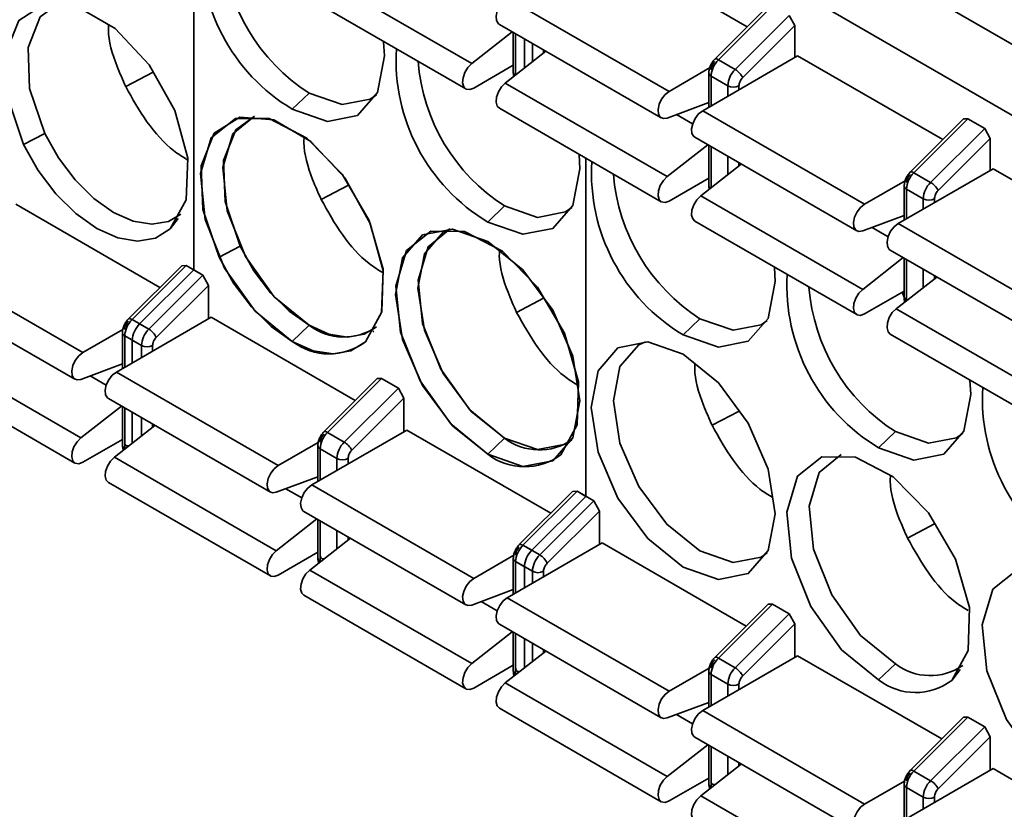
# Model space of a CAD drawing. Header units: millimetres. Extents: x 0 to 420, y 0 to 297.
# Tile 62 of 110: x 296.39 to 300.54, y 111.93 to 115.27. Entities that reach past the tile are written whole.
import ezdxf

# ---------------------------------------------------------------- set-up
doc = ezdxf.new("R2010")
doc.units = ezdxf.units.MM

msp = doc.modelspace()

# ---------------------------------------------------------------- linework, layer by layer
at = {"color": 7, "linetype": 'Continuous', "lineweight": 35}
for p, q in [((297.1228, 116.8571), (306.295, 111.5621)), ((297.1228, 115.637), (297.1228, 114.2101)), ((298.8468, 115.5897), (299.4591, 115.2362)), ((300.6146, 115.1407), (299.931, 115.5353)), ((298.2965, 115.0806), (297.6129, 115.4751)), ((297.5878, 115.3686), (298.2714, 114.974)), ((297.5878, 115.3686), (298.2714, 114.974)), ((298.4461, 115.3583), (299.1297, 114.9637)), ((299.5471, 115.324), (299.322, 115.0994)), ((299.5657, 115.3245), (299.3375, 115.0968)), ((299.6364, 115.2836), (299.4082, 115.0559)), ((299.6364, 115.2836), (299.66, 115.2411)), ((298.4128, 115.2462), (299.0963, 114.8516)), ((298.2965, 115.0806), (298.4676, 115.2145)), ((298.4717, 115.2122), (298.4717, 115.0427)), ((298.4717, 115.2122), (298.4717, 115.0427)), ((299.4398, 115.0214), (299.66, 115.2411)), ((299.66, 115.2411), (299.66, 115.1066)), ((298.5184, 115.1852), (298.5184, 115.0619)), ((298.4379, 114.9989), (298.6091, 115.1329)), ((299.6718, 115.1134), (299.2711, 114.8821)), ((299.3375, 115.0968), (299.4082, 115.0559)), ((299.6718, 115.1134), (300.284, 114.76)), ((296.9517, 115.0441), (296.8358, 114.9838)), ((298.4717, 115.0737), (298.3047, 114.9773)), ((299.1297, 114.9637), (299.3005, 115.0624)), ((299.2967, 115.0413), (299.2967, 114.8969)), ((299.1214, 114.6043), (298.4379, 114.9989)), ((299.3064, 115.0277), (299.3771, 114.9869)), ((297.6094, 114.9567), (297.5387, 114.8887)), ((297.5387, 114.8887), (297.6094, 114.9567)), ((299.2967, 114.9162), (299.1214, 114.851)), ((298.4128, 114.8923), (299.0963, 114.4977)), ((299.2711, 114.8821), (299.9546, 114.4875)), ((300.3721, 114.8478), (300.1469, 114.6232)), ((300.3907, 114.8482), (300.1624, 114.6205)), ((300.3721, 114.8478), (300.3907, 114.8482)), ((300.3907, 114.8482), (300.4614, 114.8074)), ((296.4941, 114.7865), (296.4046, 114.74)), ((300.2331, 114.5797), (300.4614, 114.8074)), ((300.4614, 114.8074), (300.4849, 114.7648)), ((299.2377, 114.7699), (299.9213, 114.3753)), ((300.2648, 114.5452), (300.4849, 114.7648)), ((300.4849, 114.7648), (300.4849, 114.6304)), ((299.1214, 114.6043), (299.2926, 114.7383)), ((299.2967, 114.7359), (299.2967, 114.5665)), ((298.7776, 114.6817), (298.7776, 113.2548)), ((299.2628, 114.5227), (299.434, 114.6566)), ((300.4967, 114.6372), (300.096, 114.4059)), ((300.1624, 114.6205), (300.2331, 114.5797)), ((300.4967, 114.6372), (301.109, 114.2837)), ((299.2967, 114.5975), (299.1297, 114.501)), ((299.9546, 114.4875), (300.1255, 114.5861)), ((297.6608, 114.5076), (297.7767, 114.5679)), ((297.7767, 114.5679), (297.6608, 114.5076)), ((300.1216, 114.5651), (300.1216, 114.4206)), ((300.1314, 114.5515), (300.2021, 114.5106)), ((299.2628, 114.5227), (299.9464, 114.1281)), ((296.3719, 114.4871), (296.98, 114.1361)), ((298.4343, 114.4805), (298.3636, 114.4124)), ((298.4343, 114.4805), (298.3636, 114.4124)), ((299.2377, 114.4161), (299.9213, 114.0215)), ((300.1216, 114.4399), (299.9464, 114.3747)), ((300.096, 114.4059), (300.7796, 114.0113)), ((297.319, 114.3103), (297.2296, 114.2638)), ((300.0627, 114.2937), (300.7462, 113.8991)), ((295.9712, 114.2558), (296.6548, 113.8612)), ((299.9464, 114.1281), (300.1176, 114.262)), ((300.1216, 114.2597), (300.1216, 114.0902)), ((297.0723, 114.2282), (296.8471, 114.0036)), ((297.0908, 114.2286), (296.8626, 114.0009)), ((297.1228, 114.2101), (296.8945, 113.9824)), ((297.0723, 114.2282), (297.0908, 114.2286)), ((297.0908, 114.2286), (297.1615, 114.1878)), ((297.1228, 114.2101), (297.1615, 114.1878)), ((297.1615, 114.1878), (296.9333, 113.9601)), ((297.1615, 114.1878), (297.1851, 114.1452)), ((300.0878, 114.0464), (300.259, 114.1804)), ((295.9379, 114.1436), (296.6215, 113.749)), ((296.9649, 113.9255), (297.1851, 114.1452)), ((297.1851, 114.1452), (297.1851, 114.0041)), ((300.1216, 114.1212), (299.9546, 114.0248)), ((298.5998, 114.0907), (298.4858, 114.0313)), ((298.4858, 114.0313), (298.5998, 114.0907)), ((300.1127, 114.1161), (300.1288, 114.0785)), ((300.0878, 114.0464), (300.7713, 113.6518)), ((297.1969, 114.0109), (296.7962, 113.7795)), ((296.8626, 114.0009), (296.9333, 113.9601)), ((297.1969, 114.0109), (297.8049, 113.6599)), ((299.2593, 114.0042), (299.1886, 113.9362)), ((296.8233, 113.9585), (296.6548, 113.8612)), ((296.8945, 113.9824), (296.9333, 113.9601)), ((297.5387, 113.9088), (297.6094, 113.9769)), ((296.8218, 113.9454), (296.8218, 113.7943)), ((296.8316, 113.9318), (296.9023, 113.891)), ((296.8635, 113.9134), (296.9023, 113.891)), ((296.8635, 113.9134), (296.8635, 113.8184)), ((300.0627, 113.9399), (300.7462, 113.5453)), ((296.6465, 113.5018), (295.963, 113.8963)), ((295.9379, 113.7898), (296.6215, 113.3952)), ((296.6465, 113.7484), (296.8218, 113.8136)), ((296.7962, 113.7795), (297.4797, 113.3849)), ((297.8972, 113.7519), (297.6721, 113.5273)), ((297.8972, 113.7519), (297.6721, 113.5273)), ((297.9158, 113.7523), (297.6875, 113.5246)), ((297.8972, 113.7519), (297.9158, 113.7523)), ((297.9158, 113.7523), (297.9865, 113.7115)), ((297.9865, 113.7115), (297.7582, 113.4838)), ((297.9865, 113.7115), (298.0101, 113.6689)), ((296.7629, 113.6674), (297.4464, 113.2728)), ((296.7629, 113.6674), (297.4464, 113.2728)), ((297.7899, 113.4493), (298.0101, 113.6689)), ((298.0101, 113.6689), (298.0101, 113.5278)), ((296.8177, 113.6357), (296.6465, 113.5018)), ((296.8218, 113.6334), (296.8218, 113.4706)), ((296.8635, 113.6093), (296.8635, 113.4792)), ((299.4248, 113.6145), (299.3107, 113.5551)), ((296.9591, 113.5541), (296.788, 113.4201)), ((298.0219, 113.5346), (297.6212, 113.3033)), ((297.6875, 113.5246), (297.7582, 113.4838)), ((298.0219, 113.5346), (298.6299, 113.1836)), ((298.3636, 113.4326), (298.4343, 113.5006)), ((300.0843, 113.528), (300.0135, 113.46)), ((296.8218, 113.4949), (296.6548, 113.3985)), ((296.8197, 113.4937), (296.8218, 113.4925)), ((297.4797, 113.3849), (297.6483, 113.4823)), ((297.6468, 113.4692), (297.6468, 113.3181)), ((297.6468, 113.4692), (297.6468, 113.3181)), ((297.6565, 113.4556), (297.7272, 113.4148)), ((297.4715, 113.0255), (296.788, 113.4201)), ((297.4715, 113.2722), (297.6468, 113.3374)), ((296.7629, 113.3135), (297.4464, 112.9189)), ((296.7629, 113.3135), (297.4464, 112.9189)), ((297.6212, 113.3033), (298.3047, 112.9087)), ((298.7222, 113.2757), (298.497, 113.0511)), ((298.7222, 113.2757), (298.497, 113.0511)), ((298.7407, 113.2761), (298.5125, 113.0484)), ((298.7776, 113.2548), (298.5494, 113.0271)), ((298.7222, 113.2757), (298.7407, 113.2761)), ((298.7407, 113.2761), (298.7776, 113.2548)), ((298.7407, 113.2761), (298.8115, 113.2353)), ((298.8115, 113.2353), (298.5832, 113.0076)), ((298.8115, 113.2353), (298.835, 113.1927)), ((297.5878, 113.1911), (298.2714, 112.7965)), ((297.5878, 113.1911), (298.2714, 112.7965)), ((298.6148, 112.973), (298.835, 113.1927)), ((298.835, 113.1927), (298.835, 113.0516)), ((297.6427, 113.1595), (297.4715, 113.0255)), ((297.6468, 113.1571), (297.6468, 112.9944)), ((297.6468, 113.1571), (297.6468, 112.9944)), ((300.1357, 113.0789), (300.2498, 113.1382)), ((297.7841, 113.0778), (297.6129, 112.9439)), ((298.8468, 113.0584), (298.4461, 112.8271)), ((298.5125, 113.0484), (298.5494, 113.0271)), ((298.5125, 113.0484), (298.5832, 113.0076)), ((298.8468, 113.0584), (299.4548, 112.7074)), ((297.6468, 113.0187), (297.4797, 112.9222)), ((297.6447, 113.0175), (297.6468, 113.0163)), ((298.4733, 113.006), (298.3047, 112.9087)), ((298.4717, 112.9929), (298.4717, 112.8418)), ((298.4717, 112.9929), (298.4717, 112.8418)), ((298.4815, 112.9793), (298.5184, 112.958)), ((298.4815, 112.9793), (298.5522, 112.9385)), ((298.5184, 112.958), (298.5184, 112.8688)), ((298.2965, 112.5493), (297.6129, 112.9439)), ((297.5878, 112.8373), (298.2714, 112.4427)), ((297.5878, 112.8373), (298.2714, 112.4427)), ((298.2965, 112.7959), (298.4717, 112.8611)), ((298.4461, 112.8271), (299.1297, 112.4325)), ((299.5471, 112.7994), (299.322, 112.5748)), ((299.5657, 112.7999), (299.3375, 112.5722)), ((299.5471, 112.7994), (299.5657, 112.7999)), ((299.5657, 112.7999), (299.6364, 112.759)), ((299.4082, 112.5313), (299.6364, 112.759)), ((299.6364, 112.759), (299.66, 112.7165)), ((298.4128, 112.7149), (299.0963, 112.3203)), ((299.4398, 112.4968), (299.66, 112.7165)), ((299.66, 112.7165), (299.66, 112.5753)), ((298.4676, 112.6832), (298.2965, 112.5493)), ((298.4717, 112.6809), (298.4717, 112.5181)), ((298.4717, 112.6809), (298.4717, 112.5181)), ((298.5184, 112.6539), (298.5184, 112.5306)), ((298.6091, 112.6016), (298.4379, 112.4676)), ((299.6718, 112.5821), (299.2711, 112.3508)), ((299.6718, 112.5821), (300.2798, 112.2311)), ((298.3047, 112.446), (298.4717, 112.5424)), ((298.4697, 112.5412), (298.4717, 112.54)), ((299.3375, 112.5722), (299.4082, 112.5313)), ((300.0135, 112.4801), (300.0843, 112.5482)), ((299.2982, 112.5298), (299.1297, 112.4325)), ((299.2967, 112.5167), (299.2967, 112.3656)), ((299.3064, 112.5031), (299.3771, 112.4623)), ((299.1214, 112.073), (298.4379, 112.4676)), ((299.1214, 112.3197), (299.2967, 112.3849)), ((298.4128, 112.3611), (299.0963, 111.9665)), ((299.2711, 112.3508), (299.9546, 111.9562)), ((300.3721, 112.3232), (300.1469, 112.0986)), ((300.3907, 112.3236), (300.1624, 112.0959)), ((300.3721, 112.3232), (300.3907, 112.3236)), ((300.3907, 112.3236), (300.4614, 112.2828)), ((300.4614, 112.2828), (300.2331, 112.0551)), ((300.4614, 112.2828), (300.4849, 112.2402)), ((299.2377, 112.2387), (299.9213, 111.8441)), ((300.2648, 112.0206), (300.4849, 112.2402)), ((300.4849, 112.2402), (300.4849, 112.0991)), ((299.2926, 112.207), (299.1214, 112.073)), ((299.2967, 112.2046), (299.2967, 112.0419)), ((299.434, 112.1254), (299.2628, 111.9914)), ((300.4967, 112.1059), (300.096, 111.8746)), ((300.1624, 112.0959), (300.2331, 112.0551)), ((300.4967, 112.1059), (301.1048, 111.7549)), ((299.1297, 111.9698), (299.2967, 112.0662)), ((299.2946, 112.065), (299.2967, 112.0638)), ((300.1232, 112.0535), (299.9546, 111.9562)), ((300.1216, 112.0405), (300.1216, 111.8894)), ((300.1314, 112.0269), (300.2021, 111.986)), ((299.9464, 111.5968), (299.2628, 111.9914))]:
    msp.add_line(p, q, dxfattribs=at)
at = {"color": 8, "linetype": 'Continuous', "lineweight": 35}
for p, q in [((298.4815, 115.033), (298.4815, 115.2065)), ((298.5522, 115.1657), (298.5522, 115.0884)), ((298.5993, 115.1252), (298.5993, 115.1385)), ((299.3064, 114.9025), (299.3064, 115.0277)), ((299.3771, 114.9869), (299.3771, 114.9433)), ((299.4243, 114.9706), (299.4243, 114.9869)), ((299.2286, 114.8269), (299.1612, 114.8658)), ((299.3064, 114.5568), (299.3064, 114.7303)), ((299.3771, 114.6895), (299.3771, 114.6121)), ((299.4243, 114.649), (299.4243, 114.6623)), ((300.1314, 114.4263), (300.1314, 114.5515)), ((300.2021, 114.5106), (300.2021, 114.4671)), ((300.2492, 114.4943), (300.2492, 114.5106)), ((297.0568, 114.4277), (297.0228, 114.3831)), ((300.0536, 114.3506), (299.9862, 114.3895)), ((300.1314, 114.0806), (300.1314, 114.254)), ((300.2021, 114.2132), (300.2021, 114.1359)), ((300.2492, 114.1728), (300.2492, 114.186)), ((296.8316, 113.8), (296.8316, 113.9318)), ((297.8825, 113.9524), (297.8784, 113.9471)), ((297.8825, 113.9524), (297.8817, 113.9515)), ((296.9023, 113.891), (296.9023, 113.8408)), ((296.9494, 113.868), (296.9494, 113.891)), ((296.7538, 113.7243), (296.6864, 113.7632)), ((296.8316, 113.457), (296.8316, 113.6277)), ((296.9023, 113.5869), (296.9023, 113.5096)), ((296.9494, 113.5464), (296.9494, 113.5597)), ((296.8336, 113.4558), (296.8316, 113.457)), ((296.8316, 113.4543), (296.8316, 113.457)), ((297.6565, 113.3237), (297.6565, 113.4556)), ((297.7272, 113.4148), (297.7272, 113.3645)), ((297.7744, 113.3918), (297.7744, 113.4148)), ((297.5787, 113.2481), (297.5113, 113.287)), ((297.6565, 112.9808), (297.6565, 113.1515)), ((297.7272, 113.1107), (297.7272, 113.0333)), ((297.7744, 113.0702), (297.7744, 113.0834)), ((297.6586, 112.9796), (297.6565, 112.9808)), ((297.6566, 112.978), (297.6565, 112.9808)), ((298.4815, 112.8475), (298.4815, 112.9793)), ((298.5522, 112.9385), (298.5522, 112.8883)), ((298.5993, 112.9155), (298.5993, 112.9385)), ((298.4037, 112.7718), (298.3363, 112.8107)), ((298.4815, 112.5045), (298.4815, 112.6752)), ((298.5522, 112.6344), (298.5522, 112.5571)), ((298.5993, 112.594), (298.5993, 112.6072)), ((298.4835, 112.5033), (298.4815, 112.5045)), ((298.4815, 112.5018), (298.4815, 112.5045)), ((299.3064, 112.3712), (299.3064, 112.5031)), ((300.3573, 112.5237), (300.3226, 112.4782)), ((299.3771, 112.4623), (299.3771, 112.4121)), ((299.4243, 112.4393), (299.4243, 112.4623)), ((299.2286, 112.2956), (299.1612, 112.3345)), ((299.3064, 112.0283), (299.3064, 112.199)), ((299.3771, 112.1582), (299.3771, 112.0808)), ((299.4243, 112.1177), (299.4243, 112.131)), ((299.3085, 112.0271), (299.3064, 112.0283)), ((299.3065, 112.0256), (299.3064, 112.0283)), ((300.1314, 111.895), (300.1314, 112.0269)), ((300.2021, 111.986), (300.2021, 111.9358)), ((300.2492, 111.963), (300.2492, 111.986))]:
    msp.add_line(p, q, dxfattribs=at)
at = {"color": 7, "linetype": 'Continuous', "lineweight": 35, "flags": 128}
for points in [[(296.4046, 114.74), (296.3367, 114.9415), (296.3295, 115.1258), (296.3843, 115.263), (296.4921, 115.3311), (296.6356, 115.3192), (296.7918, 115.2291), (296.9353, 115.0753), (297.0431, 114.8827), (297.0979, 114.6822), (297.0907, 114.5063), (297.0228, 114.3831)], [(296.5551, 115.3358), (296.4749, 115.2778), (296.4235, 115.1489), (296.4303, 114.9759), (296.4941, 114.7865)], [(298.4128, 115.2462), (298.4087, 115.2492), (298.4009, 115.2626), (298.3992, 115.2816), (298.4039, 115.3036), (298.4143, 115.3257), (298.429, 115.3448), (298.4461, 115.3583)], [(297.9243, 115.1732), (297.9276, 115.1133), (297.898, 114.9585), (297.8137, 114.8615), (297.6875, 114.8369), (297.5387, 114.8887)], [(297.9243, 115.1732), (297.9276, 115.1133), (297.898, 114.9585), (297.8137, 114.8615), (297.6875, 114.8369), (297.5387, 114.8887)], [(298.3047, 114.9773), (298.2876, 114.9711), (298.2729, 114.9732), (298.2624, 114.9832), (298.2577, 114.9998), (298.2594, 115.0208), (298.2673, 115.0432), (298.2802, 115.0641), (298.2965, 115.0806)], [(298.3047, 114.9773), (298.2876, 114.9711), (298.2729, 114.9732), (298.2624, 114.9832), (298.2577, 114.9998), (298.2594, 115.0208), (298.2673, 115.0432), (298.2802, 115.0641), (298.2965, 115.0806)], [(298.4128, 114.8923), (298.4039, 114.9016), (298.3992, 114.9182), (298.4009, 114.9391), (298.4087, 114.9616), (298.4216, 114.9824), (298.4379, 114.9989)], [(297.6094, 114.9567), (297.7492, 114.9081), (297.8677, 114.9311), (297.8937, 114.9496)], [(297.6094, 114.9567), (297.7492, 114.9081), (297.8677, 114.9311), (297.8937, 114.9496)], [(299.1214, 114.851), (299.1052, 114.8487), (299.0922, 114.8546), (299.0844, 114.868), (299.0827, 114.887), (299.0874, 114.909), (299.0978, 114.9311), (299.1126, 114.9502), (299.1297, 114.9637)], [(299.2377, 114.7699), (299.2337, 114.773), (299.2258, 114.7864), (299.2241, 114.8053), (299.2288, 114.8274), (299.2392, 114.8494), (299.254, 114.8686), (299.2711, 114.8821)], [(297.5387, 113.9088), (297.3827, 114.0366), (297.2529, 114.2183), (297.1711, 114.4234), (297.151, 114.6175), (297.196, 114.7681), (297.2985, 114.8498), (297.4413, 114.8489), (297.6005, 114.7656), (297.7493, 114.6138), (297.8627, 114.4191), (297.9218, 114.2141), (297.9165, 114.0333), (297.8477, 113.9069)], [(297.2296, 114.2638), (297.1617, 114.4653), (297.1545, 114.6495), (297.2092, 114.7868), (297.3171, 114.8549), (297.4606, 114.8429), (297.6167, 114.7528), (297.7603, 114.599), (297.8681, 114.4064), (297.9228, 114.206), (297.9157, 114.03), (297.8477, 113.9069)], [(297.38, 114.8595), (297.2875, 114.7841), (297.2452, 114.6426), (297.2641, 114.4603), (297.3409, 114.2675), (297.4629, 114.0969), (297.6094, 113.9769)], [(297.38, 114.8595), (297.2999, 114.8016), (297.2485, 114.6727), (297.2552, 114.4996), (297.319, 114.3103)], [(296.4941, 114.7865), (296.5522, 114.6834), (296.6225, 114.5903), (296.7013, 114.5122), (296.7844, 114.4531), (296.8676, 114.4162), (296.9464, 114.4033), (297.0167, 114.4152), (297.0688, 114.4459)], [(297.0228, 114.3831), (296.9609, 114.3448), (296.8861, 114.3321), (296.8022, 114.3457), (296.7137, 114.3851), (296.6252, 114.448), (296.5413, 114.5311), (296.4665, 114.6302), (296.4046, 114.74)], [(298.7493, 114.6969), (298.7525, 114.637), (298.7229, 114.4823), (298.6386, 114.3852), (298.5125, 114.3607), (298.3636, 114.4124)], [(298.7493, 114.6969), (298.7525, 114.637), (298.7229, 114.4823), (298.6386, 114.3852), (298.5125, 114.3607), (298.3636, 114.4124)], [(299.1297, 114.501), (299.1126, 114.4949), (299.0978, 114.497), (299.0874, 114.507), (299.0827, 114.5236), (299.0844, 114.5445), (299.0922, 114.567), (299.1052, 114.5878), (299.1214, 114.6043)], [(299.2377, 114.4161), (299.2288, 114.4253), (299.2241, 114.4419), (299.2258, 114.4629), (299.2337, 114.4853), (299.2466, 114.5062), (299.2628, 114.5227)], [(298.4343, 114.4805), (298.5741, 114.4319), (298.6927, 114.4549), (298.7187, 114.4733)], [(298.4343, 114.4805), (298.5741, 114.4319), (298.6927, 114.4549), (298.7187, 114.4733)], [(299.9464, 114.3747), (299.9301, 114.3724), (299.9172, 114.3784), (299.9093, 114.3918), (299.9077, 114.4107), (299.9123, 114.4328), (299.9228, 114.4548), (299.9375, 114.474), (299.9546, 114.4875)], [(298.3636, 113.4326), (298.2148, 113.5527), (298.0886, 113.7229), (298.0043, 113.9172), (297.9747, 114.1062), (298.0043, 114.261), (298.0886, 114.358), (298.2148, 114.3825), (298.3636, 114.3308), (298.5125, 114.2107), (298.6386, 114.0405), (298.7229, 113.8461), (298.7525, 113.6572), (298.7229, 113.5024), (298.6386, 113.4054), (298.5125, 113.3809), (298.3636, 113.4326)], [(298.3636, 113.4326), (298.2077, 113.5603), (298.0779, 113.742), (297.9961, 113.9472), (297.976, 114.1413), (298.0209, 114.2919), (298.1235, 114.3736), (298.2663, 114.3727), (298.4255, 114.2894), (298.5743, 114.1376), (298.6877, 113.9429), (298.7467, 113.7379), (298.7414, 113.557), (298.6727, 113.4307)], [(298.205, 114.3833), (298.176, 114.37), (298.0968, 114.2788), (298.069, 114.1334), (298.0968, 113.9559), (298.176, 113.7733), (298.2945, 113.6135), (298.4343, 113.5006), (298.5741, 113.452), (298.6927, 113.4751), (298.7187, 113.4935)], [(298.205, 114.3833), (298.1124, 114.3078), (298.0702, 114.1664), (298.089, 113.984), (298.1659, 113.7913), (298.2878, 113.6206), (298.4343, 113.5006)], [(300.0627, 114.2937), (300.0586, 114.2967), (300.0508, 114.3101), (300.0491, 114.3291), (300.0538, 114.3511), (300.0642, 114.3732), (300.079, 114.3923), (300.096, 114.4059)], [(297.319, 114.3103), (297.3771, 114.2071), (297.4474, 114.1141), (297.5262, 114.0359), (297.6094, 113.9769), (297.6925, 113.9399), (297.7713, 113.9271), (297.8416, 113.939), (297.8937, 113.9697)], [(297.8477, 113.9069), (297.7859, 113.8685), (297.7111, 113.8558), (297.6272, 113.8695), (297.5387, 113.9088), (297.4501, 113.9717), (297.3663, 114.0549), (297.2914, 114.154), (297.2296, 114.2638)], [(299.5742, 114.2207), (299.5775, 114.1608), (299.5479, 114.006), (299.4636, 113.909), (299.3374, 113.8845), (299.1886, 113.9362)], [(299.9546, 114.0248), (299.9375, 114.0186), (299.9228, 114.0207), (299.9123, 114.0307), (299.9077, 114.0474), (299.9093, 114.0683), (299.9172, 114.0907), (299.9301, 114.1116), (299.9464, 114.1281)], [(300.0627, 113.9399), (300.0538, 113.9491), (300.0491, 113.9657), (300.0508, 113.9867), (300.0586, 114.0091), (300.0715, 114.03), (300.0878, 114.0464)], [(299.2593, 114.0042), (299.3991, 113.9556), (299.5176, 113.9787), (299.5436, 113.9971)], [(299.1886, 112.9564), (299.0398, 113.0765), (298.9136, 113.2466), (298.8293, 113.441), (298.7997, 113.63), (298.8293, 113.7847), (298.9136, 113.8818), (299.0398, 113.9063), (299.1886, 113.8545), (299.3374, 113.7344), (299.4636, 113.5643), (299.5479, 113.3699), (299.5775, 113.1809), (299.5479, 113.0262), (299.4636, 112.9291), (299.3374, 112.9046), (299.1886, 112.9564)], [(299.03, 113.9071), (299.001, 113.8937), (298.9218, 113.8026), (298.894, 113.6572), (298.9218, 113.4797), (299.001, 113.2971), (299.1195, 113.1372), (299.2593, 113.0244), (299.3991, 112.9758), (299.5176, 112.9988), (299.5436, 113.0172)], [(296.6548, 113.8612), (296.6377, 113.8476), (296.6229, 113.8285), (296.6125, 113.8065), (296.6078, 113.7844), (296.6095, 113.7654), (296.6174, 113.752), (296.6303, 113.7461), (296.6465, 113.7484)], [(296.7962, 113.7795), (296.7791, 113.766), (296.7644, 113.7469), (296.7539, 113.7248), (296.7492, 113.7028), (296.7509, 113.6838), (296.7588, 113.6704), (296.7629, 113.6674)], [(296.7962, 113.7795), (296.7791, 113.766), (296.7644, 113.7469), (296.7539, 113.7248), (296.7492, 113.7028), (296.7509, 113.6838), (296.7588, 113.6704), (296.7629, 113.6674)], [(300.3992, 113.7444), (300.4025, 113.6845), (300.3728, 113.5298), (300.2885, 113.4327), (300.1624, 113.4082), (300.0135, 113.46)], [(296.6465, 113.5018), (296.6303, 113.4853), (296.6174, 113.4644), (296.6095, 113.442), (296.6078, 113.421), (296.6125, 113.4044), (296.6229, 113.3944), (296.6377, 113.3923), (296.6548, 113.3985)], [(300.0843, 113.528), (300.2241, 113.4794), (300.3426, 113.5024), (300.3686, 113.5208)], [(296.788, 113.4201), (296.7717, 113.4036), (296.7588, 113.3828), (296.7509, 113.3603), (296.7492, 113.3394), (296.7539, 113.3228), (296.7629, 113.3135)], [(296.788, 113.4201), (296.7717, 113.4036), (296.7588, 113.3828), (296.7509, 113.3603), (296.7492, 113.3394), (296.7539, 113.3228), (296.7629, 113.3135)], [(300.0135, 112.4801), (299.8576, 112.6079), (299.7278, 112.7895), (299.646, 112.9947), (299.6259, 113.1888), (299.6709, 113.3394), (299.7734, 113.4211), (299.9162, 113.4202), (300.0754, 113.3369), (300.2242, 113.1851), (300.3376, 112.9904), (300.3966, 112.7854), (300.3913, 112.6045), (300.3226, 112.4782)], [(299.8549, 113.4308), (299.7623, 113.3554), (299.7201, 113.2139), (299.739, 113.0315), (299.8158, 112.8388), (299.9377, 112.6681), (300.0843, 112.5482)], [(297.4797, 113.3849), (297.4627, 113.3714), (297.4479, 113.3523), (297.4375, 113.3302), (297.4328, 113.3082), (297.4345, 113.2892), (297.4423, 113.2758), (297.4552, 113.2699), (297.4715, 113.2722)], [(297.4797, 113.3849), (297.4627, 113.3714), (297.4479, 113.3523), (297.4375, 113.3302), (297.4328, 113.3082), (297.4345, 113.2892), (297.4423, 113.2758), (297.4552, 113.2699), (297.4715, 113.2722)], [(297.6212, 113.3033), (297.6041, 113.2898), (297.5893, 113.2706), (297.5789, 113.2486), (297.5742, 113.2265), (297.5759, 113.2076), (297.5837, 113.1942), (297.5878, 113.1911)], [(297.6212, 113.3033), (297.6041, 113.2898), (297.5893, 113.2706), (297.5789, 113.2486), (297.5742, 113.2265), (297.5759, 113.2076), (297.5837, 113.1942), (297.5878, 113.1911)], [(297.4715, 113.0255), (297.4552, 113.009), (297.4423, 112.9882), (297.4345, 112.9657), (297.4328, 112.9448), (297.4375, 112.9282), (297.4479, 112.9182), (297.4627, 112.9161), (297.4797, 112.9222)], [(297.4715, 113.0255), (297.4552, 113.009), (297.4423, 112.9882), (297.4345, 112.9657), (297.4328, 112.9448), (297.4375, 112.9282), (297.4479, 112.9182), (297.4627, 112.9161), (297.4797, 112.9222)], [(297.6129, 112.9439), (297.5967, 112.9274), (297.5837, 112.9065), (297.5759, 112.8841), (297.5742, 112.8631), (297.5789, 112.8465), (297.5878, 112.8373)], [(297.6129, 112.9439), (297.5967, 112.9274), (297.5837, 112.9065), (297.5759, 112.8841), (297.5742, 112.8631), (297.5789, 112.8465), (297.5878, 112.8373)], [(300.8385, 112.0039), (300.6825, 112.1316), (300.5527, 112.3133), (300.4709, 112.5184), (300.4508, 112.7126), (300.4958, 112.8632), (300.5983, 112.9449), (300.7412, 112.944), (300.9004, 112.8606), (301.0492, 112.7089), (301.1626, 112.5142), (301.2216, 112.3092), (301.2163, 112.1283), (301.1476, 112.002)], [(298.3047, 112.9087), (298.2876, 112.8952), (298.2729, 112.876), (298.2624, 112.854), (298.2577, 112.8319), (298.2594, 112.813), (298.2673, 112.7996), (298.2802, 112.7936), (298.2965, 112.7959)], [(298.3047, 112.9087), (298.2876, 112.8952), (298.2729, 112.876), (298.2624, 112.854), (298.2577, 112.8319), (298.2594, 112.813), (298.2673, 112.7996), (298.2802, 112.7936), (298.2965, 112.7959)], [(298.4461, 112.8271), (298.429, 112.8135), (298.4143, 112.7944), (298.4039, 112.7723), (298.3992, 112.7503), (298.4009, 112.7313), (298.4087, 112.7179), (298.4128, 112.7149)], [(298.2965, 112.5493), (298.2802, 112.5328), (298.2673, 112.5119), (298.2594, 112.4895), (298.2577, 112.4686), (298.2624, 112.4519), (298.2729, 112.4419), (298.2876, 112.4398), (298.3047, 112.446)], [(298.2965, 112.5493), (298.2802, 112.5328), (298.2673, 112.5119), (298.2594, 112.4895), (298.2577, 112.4686), (298.2624, 112.4519), (298.2729, 112.4419), (298.2876, 112.4398), (298.3047, 112.446)], [(298.4379, 112.4676), (298.4216, 112.4512), (298.4087, 112.4303), (298.4009, 112.4079), (298.3992, 112.3869), (298.4039, 112.3703), (298.4128, 112.3611)], [(299.1297, 112.4325), (299.1126, 112.4189), (299.0978, 112.3998), (299.0874, 112.3777), (299.0827, 112.3557), (299.0844, 112.3367), (299.0922, 112.3233), (299.1052, 112.3174), (299.1214, 112.3197)], [(299.2711, 112.3508), (299.254, 112.3373), (299.2392, 112.3182), (299.2288, 112.2961), (299.2241, 112.2741), (299.2258, 112.2551), (299.2337, 112.2417), (299.2377, 112.2387)], [(299.1214, 112.073), (299.1052, 112.0566), (299.0922, 112.0357), (299.0844, 112.0133), (299.0827, 111.9923), (299.0874, 111.9757), (299.0978, 111.9657), (299.1126, 111.9636), (299.1297, 111.9698)], [(299.2628, 111.9914), (299.2466, 111.9749), (299.2337, 111.9541), (299.2258, 111.9316), (299.2241, 111.9107), (299.2288, 111.8941), (299.2377, 111.8848)], [(299.9546, 111.9562), (299.9375, 111.9427), (299.9228, 111.9236), (299.9123, 111.9015), (299.9077, 111.8795), (299.9093, 111.8605), (299.9172, 111.8471), (299.9301, 111.8411), (299.9464, 111.8434)]]:
    msp.add_lwpolyline(points, dxfattribs=at)
at = {"color": 8, "linetype": 'Continuous', "lineweight": 35, "flags": 128}
for points in [[(299.322, 115.0994), (299.3231, 115.1002), (299.3257, 115.1008), (299.329, 115.1004), (299.333, 115.099), (299.3375, 115.0968)], [(300.1469, 114.6232), (300.1481, 114.624), (300.1507, 114.6245), (300.154, 114.6241), (300.158, 114.6228), (300.1624, 114.6205)], [(296.8471, 114.0036), (296.8483, 114.0044), (296.8508, 114.0049), (296.8542, 114.0045), (296.8581, 114.0031), (296.8626, 114.0009)], [(297.6721, 113.5273), (297.6732, 113.5281), (297.6758, 113.5287), (297.6791, 113.5283), (297.6831, 113.5269), (297.6875, 113.5246)], [(297.6721, 113.5273), (297.6732, 113.5281), (297.6758, 113.5287), (297.6791, 113.5283), (297.6831, 113.5269), (297.6875, 113.5246)], [(298.497, 113.0511), (298.4982, 113.0519), (298.5008, 113.0524), (298.5041, 113.052), (298.5081, 113.0507), (298.5125, 113.0484)], [(298.497, 113.0511), (298.4982, 113.0519), (298.5008, 113.0524), (298.5041, 113.052), (298.5081, 113.0507), (298.5125, 113.0484)], [(299.322, 112.5748), (299.3231, 112.5757), (299.3257, 112.5762), (299.329, 112.5758), (299.333, 112.5744), (299.3375, 112.5722)], [(300.1469, 112.0986), (300.1481, 112.0994), (300.1507, 112.1), (300.154, 112.0995), (300.158, 112.0982), (300.1624, 112.0959)]]:
    msp.add_lwpolyline(points, dxfattribs=at)
at = {"color": 7, "linetype": 'Continuous', "lineweight": 35}
for centre, radius, start, end in [((297.9494, 115.5724), 0.7976, 176.6164, 239.0068), ((298.0413, 115.6291), 0.7991, 184.4754, 237.2864), ((298.7744, 115.0962), 0.7976, 176.6164, 239.0068), ((298.8662, 115.1529), 0.7991, 184.4754, 237.2864), ((299.4105, 115.0224), 0.1042, 134.5194, 177.1069), ((299.4812, 114.9816), 0.1042, 134.5194, 177.1069), ((299.3673, 114.9867), 0.0804, 25.5544, 59.4295), ((299.4007, 115.0324), 0.0512, 242.6119, 297.3875), ((299.5993, 114.62), 0.7977, 176.6176, 239.0057), ((300.2355, 114.5462), 0.1042, 134.5194, 177.1069), ((299.6912, 114.6766), 0.7991, 184.4754, 237.2864), ((300.3062, 114.5054), 0.1042, 134.5194, 177.1069), ((300.1922, 114.5105), 0.0804, 25.5533, 59.4305), ((300.2257, 114.5561), 0.0512, 242.6103, 297.3891), ((300.4243, 114.1437), 0.7977, 176.6176, 239.0057), ((300.5161, 114.2004), 0.7991, 184.4754, 237.2864), ((296.9357, 113.9266), 0.1042, 134.5185, 177.1075), ((296.9676, 113.9081), 0.1042, 134.5185, 177.1075), ((297.0064, 113.8857), 0.1042, 134.5185, 177.1075), ((296.8924, 113.8909), 0.0804, 25.5543, 59.4312), ((297.7565, 114.1696), 0.2425, 232.6423, 304.4745), ((296.9258, 113.9365), 0.0512, 242.6119, 297.3875), ((297.6945, 114.1115), 0.2557, 232.4533, 306.8357), ((301.2492, 113.6675), 0.7976, 176.6164, 239.0067), ((297.7606, 113.4503), 0.1042, 134.5185, 177.1075), ((298.5815, 113.6933), 0.2425, 232.6423, 304.4745), ((297.8313, 113.4095), 0.1042, 134.5185, 177.1075), ((297.7174, 113.4146), 0.0804, 25.5543, 59.4312), ((297.7508, 113.4603), 0.0512, 242.6119, 297.3875), ((298.5194, 113.6353), 0.2557, 232.4533, 306.8357), ((298.5856, 112.9741), 0.1042, 134.5185, 177.1075), ((298.6225, 112.9528), 0.1042, 134.5185, 177.1075), ((298.6563, 112.9333), 0.1042, 134.5185, 177.1075), ((298.5423, 112.9384), 0.0804, 25.5543, 59.4312), ((298.5758, 112.984), 0.0512, 242.6119, 297.3875), ((299.4105, 112.4978), 0.1042, 134.5185, 177.1075), ((300.2314, 112.7409), 0.2424, 232.6407, 304.4765), ((299.4812, 112.457), 0.1042, 134.5185, 177.1075), ((299.3673, 112.4621), 0.0804, 25.5543, 59.4312), ((299.4007, 112.5078), 0.0512, 242.6119, 297.3875), ((300.1693, 112.6828), 0.2557, 232.4529, 306.8361), ((300.2355, 112.0216), 0.1042, 134.5185, 177.1075), ((300.3062, 111.9808), 0.1042, 134.5185, 177.1075), ((300.1923, 111.9859), 0.0804, 25.5532, 59.4323), ((300.2257, 112.0315), 0.0512, 242.6103, 297.3891)]:
    msp.add_arc(centre, radius, start, end, dxfattribs=at)
at = {"color": 8, "linetype": 'Continuous', "lineweight": 35}
for centre, radius, start, end in [((298.4873, 115.044), 0.0157, 184.7136, 236.7845), ((299.3134, 115.043), 0.0168, 185.6965, 245.6279), ((299.3123, 114.5678), 0.0157, 184.7136, 236.7845), ((300.1383, 114.5667), 0.0168, 185.7118, 245.6241), ((300.1372, 114.0915), 0.0157, 184.7111, 236.7952), ((296.8385, 113.9471), 0.0168, 185.6965, 245.6279), ((296.8385, 113.4723), 0.0168, 185.6935, 245.6233), ((297.6634, 113.4708), 0.0168, 185.6965, 245.6279), ((297.6634, 112.996), 0.0168, 185.6935, 245.6233), ((298.4884, 112.9946), 0.0168, 185.6965, 245.6279), ((298.4884, 112.5198), 0.0168, 185.6935, 245.6233), ((299.3134, 112.5184), 0.0168, 185.6965, 245.6279), ((299.3134, 112.0436), 0.0168, 185.6935, 245.6233), ((300.1383, 112.0421), 0.0168, 185.7118, 245.6241)]:
    msp.add_arc(centre, radius, start, end, dxfattribs=at)
at = {"color": 7, "linetype": 'Continuous', "lineweight": 35}
for points, knots in [([(296.7637, 115.2466), (296.7632, 115.239), (296.7601, 115.1854), (296.7879, 115.0912), (296.8234, 115.0117), (296.8358, 114.9838)], [0, 0, 0, 0, 0.097342, 0.682879, 1, 1, 1, 1]), ([(299.3224, 115.0998), (299.3189, 115.0959), (299.3117, 115.0878), (299.3034, 115.0725), (299.2977, 115.0562), (299.297, 115.0462), (299.2967, 115.0413)], [0, 0, 0, 0, 0.2412175, 0.4961521, 0.7530791, 1, 1, 1, 1]), ([(299.3219, 115.0894), (299.3198, 115.087), (299.3154, 115.0821), (299.3105, 115.0731), (299.307, 115.0636), (299.3066, 115.0578), (299.3064, 115.0549)], [0, 0, 0, 0, 0.24859, 0.499985, 0.748801, 1, 1, 1, 1]), ([(298.4717, 115.0427), (298.4718, 115.0386), (298.472, 115.0332), (298.4738, 115.0285), (298.4742, 115.0273)], [0, 0, 0, 0, 0.766898, 1, 1, 1, 1]), ([(298.4721, 115.0391), (298.4722, 115.0362), (298.4724, 115.0321), (298.4738, 115.0285), (298.4742, 115.0273)], [0, 0, 0, 0, 0.697209, 1, 1, 1, 1]), ([(299.4243, 114.9869), (299.4245, 114.9897), (299.4249, 114.9955), (299.4283, 115.005), (299.4332, 115.0141), (299.4376, 115.019), (299.4398, 115.0214)], [0, 0, 0, 0, 0.248204, 0.499731, 0.748435, 1, 1, 1, 1]), ([(296.8358, 114.9838), (296.864, 114.9332), (296.9203, 114.8319), (297.0159, 114.7243), (297.0762, 114.6873), (297.0955, 114.6755)], [0, 0, 0, 0, 0.404703, 0.80942, 1, 1, 1, 1]), ([(297.5886, 114.7704), (297.5882, 114.7628), (297.5851, 114.7091), (297.6129, 114.6149), (297.6483, 114.5355), (297.6608, 114.5076)], [0, 0, 0, 0, 0.097342, 0.682879, 1, 1, 1, 1]), ([(297.5886, 114.7704), (297.5882, 114.7628), (297.5851, 114.7091), (297.6129, 114.6149), (297.6483, 114.5355), (297.6608, 114.5076)], [0, 0, 0, 0, 0.097342, 0.682879, 1, 1, 1, 1]), ([(300.1474, 114.6236), (300.1439, 114.6197), (300.1367, 114.6116), (300.1283, 114.5962), (300.1227, 114.58), (300.122, 114.57), (300.1216, 114.5651)], [0, 0, 0, 0, 0.2412182, 0.4961525, 0.7530794, 1, 1, 1, 1]), ([(300.1469, 114.6132), (300.1447, 114.6108), (300.1403, 114.6059), (300.1354, 114.5968), (300.132, 114.5874), (300.1316, 114.5816), (300.1314, 114.5787)], [0, 0, 0, 0, 0.24859, 0.499985, 0.748801, 1, 1, 1, 1]), ([(299.2967, 114.5665), (299.2968, 114.5624), (299.2969, 114.557), (299.2987, 114.5522), (299.2992, 114.5511)], [0, 0, 0, 0, 0.766898, 1, 1, 1, 1]), ([(300.2492, 114.5106), (300.2494, 114.5135), (300.2499, 114.5193), (300.2532, 114.5287), (300.2581, 114.5379), (300.2625, 114.5427), (300.2648, 114.5452)], [0, 0, 0, 0, 0.248204, 0.499731, 0.748435, 1, 1, 1, 1]), ([(297.6608, 114.5076), (297.689, 114.4569), (297.7453, 114.3556), (297.8408, 114.248), (297.9012, 114.2111), (297.9205, 114.1993)], [0, 0, 0, 0, 0.404703, 0.80942, 1, 1, 1, 1]), ([(297.6608, 114.5076), (297.689, 114.4569), (297.7453, 114.3556), (297.8408, 114.248), (297.9012, 114.2111), (297.9205, 114.1993)], [0, 0, 0, 0, 0.404703, 0.80942, 1, 1, 1, 1]), ([(298.4135, 114.2932), (298.4131, 114.2859), (298.4101, 114.2325), (298.4379, 114.1387), (298.4733, 114.0592), (298.4857, 114.0313)], [0, 0, 0, 0, 0.0936825, 0.6815934, 1, 1, 1, 1]), ([(298.4135, 114.2932), (298.4131, 114.2859), (298.4101, 114.2325), (298.4379, 114.1387), (298.4733, 114.0592), (298.4857, 114.0313)], [0, 0, 0, 0, 0.0936825, 0.6815934, 1, 1, 1, 1]), ([(300.1216, 114.0902), (300.1218, 114.0861), (300.1219, 114.0808), (300.1237, 114.076), (300.1241, 114.0749)], [0, 0, 0, 0, 0.766953, 1, 1, 1, 1]), ([(296.8475, 114.0039), (296.8441, 114), (296.8369, 113.992), (296.8285, 113.9766), (296.8228, 113.9603), (296.8221, 113.9503), (296.8218, 113.9454)], [0, 0, 0, 0, 0.241213, 0.496153, 0.75308, 1, 1, 1, 1]), ([(298.4858, 114.0313), (298.5139, 113.9807), (298.5702, 113.8795), (298.6644, 113.773), (298.7233, 113.7369), (298.7412, 113.7259)], [0, 0, 0, 0, 0.410479, 0.820973, 1, 1, 1, 1]), ([(298.4858, 114.0313), (298.5139, 113.9807), (298.5702, 113.8795), (298.6644, 113.773), (298.7233, 113.7369), (298.7412, 113.7259)], [0, 0, 0, 0, 0.410479, 0.820973, 1, 1, 1, 1]), ([(296.8471, 113.9936), (296.8449, 113.9911), (296.8405, 113.9863), (296.8356, 113.9772), (296.8321, 113.9677), (296.8318, 113.9619), (296.8316, 113.959)], [0, 0, 0, 0, 0.248596, 0.500001, 0.748802, 1, 1, 1, 1]), ([(296.9494, 113.891), (296.9496, 113.8939), (296.95, 113.8997), (296.9534, 113.9091), (296.9583, 113.9182), (296.9627, 113.9231), (296.9649, 113.9255)], [0, 0, 0, 0, 0.2482014, 0.4997132, 0.7484369, 1, 1, 1, 1]), ([(296.9494, 113.891), (296.9496, 113.8939), (296.95, 113.8997), (296.9534, 113.9091), (296.9583, 113.9182), (296.9627, 113.9231), (296.9649, 113.9255)], [0, 0, 0, 0, 0.2482014, 0.4997132, 0.7484369, 1, 1, 1, 1]), ([(299.2385, 113.817), (299.2381, 113.8096), (299.2351, 113.7563), (299.2628, 113.6624), (299.2982, 113.583), (299.3107, 113.5551)], [0, 0, 0, 0, 0.0936825, 0.6815934, 1, 1, 1, 1]), ([(299.3107, 113.5551), (299.3389, 113.5045), (299.3952, 113.4033), (299.4893, 113.2968), (299.5483, 113.2606), (299.5662, 113.2496)], [0, 0, 0, 0, 0.410479, 0.820973, 1, 1, 1, 1]), ([(297.6725, 113.5277), (297.669, 113.5238), (297.6618, 113.5157), (297.6535, 113.5003), (297.6478, 113.4841), (297.6471, 113.4741), (297.6468, 113.4692)], [0, 0, 0, 0, 0.241213, 0.496153, 0.75308, 1, 1, 1, 1]), ([(297.6725, 113.5277), (297.669, 113.5238), (297.6618, 113.5157), (297.6535, 113.5003), (297.6478, 113.4841), (297.6471, 113.4741), (297.6468, 113.4692)], [0, 0, 0, 0, 0.241213, 0.496153, 0.75308, 1, 1, 1, 1]), ([(297.672, 113.5173), (297.6698, 113.5149), (297.6655, 113.51), (297.6605, 113.501), (297.6571, 113.4915), (297.6567, 113.4857), (297.6565, 113.4828)], [0, 0, 0, 0, 0.248596, 0.500001, 0.748802, 1, 1, 1, 1]), ([(297.672, 113.5173), (297.6698, 113.5149), (297.6655, 113.51), (297.6605, 113.501), (297.6571, 113.4915), (297.6567, 113.4857), (297.6565, 113.4828)], [0, 0, 0, 0, 0.248596, 0.500001, 0.748802, 1, 1, 1, 1]), ([(296.8218, 113.4706), (296.822, 113.4665), (296.8224, 113.4593), (296.825, 113.4528), (296.8261, 113.45)], [0, 0, 0, 0, 0.562597, 1, 1, 1, 1]), ([(296.8316, 113.4842), (296.8318, 113.4816), (296.8322, 113.4763), (296.8356, 113.4707), (296.8405, 113.4673), (296.8449, 113.4675), (296.8471, 113.4676)], [0, 0, 0, 0, 0.248599, 0.499997, 0.748813, 1, 1, 1, 1]), ([(297.7744, 113.4148), (297.7746, 113.4176), (297.775, 113.4234), (297.7784, 113.4328), (297.7833, 113.442), (297.7877, 113.4468), (297.7899, 113.4493)], [0, 0, 0, 0, 0.2482014, 0.4997132, 0.7484369, 1, 1, 1, 1]), ([(297.7744, 113.4148), (297.7746, 113.4176), (297.775, 113.4234), (297.7784, 113.4328), (297.7833, 113.442), (297.7877, 113.4468), (297.7899, 113.4493)], [0, 0, 0, 0, 0.2482014, 0.4997132, 0.7484369, 1, 1, 1, 1]), ([(300.0635, 113.3407), (300.063, 113.3334), (300.06, 113.2801), (300.0878, 113.1862), (300.1232, 113.1068), (300.1356, 113.0789)], [0, 0, 0, 0, 0.0936825, 0.6815934, 1, 1, 1, 1]), ([(298.4975, 113.0515), (298.494, 113.0475), (298.4868, 113.0395), (298.4784, 113.0241), (298.4728, 113.0079), (298.4721, 112.9979), (298.4717, 112.9929)], [0, 0, 0, 0, 0.241213, 0.496153, 0.75308, 1, 1, 1, 1]), ([(298.4975, 113.0515), (298.494, 113.0475), (298.4868, 113.0395), (298.4784, 113.0241), (298.4728, 113.0079), (298.4721, 112.9979), (298.4717, 112.9929)], [0, 0, 0, 0, 0.241213, 0.496153, 0.75308, 1, 1, 1, 1]), ([(298.497, 113.0411), (298.4948, 113.0387), (298.4904, 113.0338), (298.4855, 113.0247), (298.4821, 113.0152), (298.4817, 113.0095), (298.4815, 113.0066)], [0, 0, 0, 0, 0.248596, 0.500001, 0.748802, 1, 1, 1, 1]), ([(298.497, 113.0411), (298.4948, 113.0387), (298.4904, 113.0338), (298.4855, 113.0247), (298.4821, 113.0152), (298.4817, 113.0095), (298.4815, 113.0066)], [0, 0, 0, 0, 0.248596, 0.500001, 0.748802, 1, 1, 1, 1]), ([(300.1357, 113.0789), (300.1638, 113.0283), (300.2201, 112.927), (300.3143, 112.8206), (300.3732, 112.7844), (300.3911, 112.7734)], [0, 0, 0, 0, 0.410479, 0.820973, 1, 1, 1, 1]), ([(297.6565, 113.008), (297.6567, 113.0053), (297.6571, 113), (297.6605, 112.9945), (297.6654, 112.991), (297.6698, 112.9912), (297.672, 112.9914)], [0, 0, 0, 0, 0.248599, 0.499997, 0.748813, 1, 1, 1, 1]), ([(297.6565, 113.008), (297.6567, 113.0053), (297.6571, 113), (297.6605, 112.9945), (297.6654, 112.991), (297.6698, 112.9912), (297.672, 112.9914)], [0, 0, 0, 0, 0.248599, 0.499997, 0.748813, 1, 1, 1, 1]), ([(297.6468, 112.9944), (297.647, 112.9903), (297.6473, 112.983), (297.6499, 112.9766), (297.6511, 112.9737)], [0, 0, 0, 0, 0.562597, 1, 1, 1, 1]), ([(297.6472, 112.9908), (297.6473, 112.9879), (297.6477, 112.9819), (297.6499, 112.9765), (297.6511, 112.9737)], [0, 0, 0, 0, 0.473733, 1, 1, 1, 1]), ([(298.5993, 112.9385), (298.5995, 112.9414), (298.5999, 112.9472), (298.6033, 112.9566), (298.6082, 112.9657), (298.6126, 112.9706), (298.6148, 112.973)], [0, 0, 0, 0, 0.2482014, 0.4997132, 0.7484369, 1, 1, 1, 1]), ([(299.3224, 112.5752), (299.3189, 112.5713), (299.3117, 112.5632), (299.3034, 112.5479), (299.2977, 112.5316), (299.297, 112.5216), (299.2967, 112.5167)], [0, 0, 0, 0, 0.241213, 0.496153, 0.75308, 1, 1, 1, 1]), ([(299.3219, 112.5648), (299.3198, 112.5624), (299.3154, 112.5576), (299.3105, 112.5485), (299.307, 112.539), (299.3066, 112.5332), (299.3064, 112.5303)], [0, 0, 0, 0, 0.248596, 0.500001, 0.748802, 1, 1, 1, 1]), ([(298.4717, 112.5181), (298.4719, 112.514), (298.4723, 112.5068), (298.4749, 112.5003), (298.476, 112.4975)], [0, 0, 0, 0, 0.562597, 1, 1, 1, 1]), ([(298.4721, 112.5145), (298.4723, 112.5117), (298.4726, 112.5057), (298.4749, 112.5003), (298.476, 112.4975)], [0, 0, 0, 0, 0.473733, 1, 1, 1, 1]), ([(298.4815, 112.5317), (298.4817, 112.5291), (298.4821, 112.5238), (298.4855, 112.5183), (298.4904, 112.5148), (298.4948, 112.515), (298.497, 112.5151)], [0, 0, 0, 0, 0.248599, 0.499997, 0.748813, 1, 1, 1, 1]), ([(298.4815, 112.5317), (298.4817, 112.5291), (298.4821, 112.5238), (298.4855, 112.5183), (298.4904, 112.5148), (298.4948, 112.515), (298.497, 112.5151)], [0, 0, 0, 0, 0.248599, 0.499997, 0.748813, 1, 1, 1, 1]), ([(299.4243, 112.4623), (299.4245, 112.4652), (299.4249, 112.4709), (299.4283, 112.4804), (299.4332, 112.4895), (299.4376, 112.4944), (299.4398, 112.4968)], [0, 0, 0, 0, 0.2482014, 0.4997132, 0.7484369, 1, 1, 1, 1]), ([(300.1474, 112.099), (300.1439, 112.0951), (300.1367, 112.087), (300.1283, 112.0716), (300.1227, 112.0554), (300.122, 112.0454), (300.1216, 112.0405)], [0, 0, 0, 0, 0.241213, 0.496154, 0.75308, 1, 1, 1, 1]), ([(300.1469, 112.0886), (300.1447, 112.0862), (300.1403, 112.0813), (300.1354, 112.0722), (300.132, 112.0628), (300.1316, 112.057), (300.1314, 112.0541)], [0, 0, 0, 0, 0.248596, 0.500001, 0.748802, 1, 1, 1, 1]), ([(299.2967, 112.0419), (299.2969, 112.0378), (299.2972, 112.0306), (299.2998, 112.0241), (299.301, 112.0212)], [0, 0, 0, 0, 0.562597, 1, 1, 1, 1]), ([(299.3064, 112.0555), (299.3066, 112.0529), (299.307, 112.0475), (299.3104, 112.042), (299.3153, 112.0386), (299.3197, 112.0388), (299.3219, 112.0389)], [0, 0, 0, 0, 0.248599, 0.499997, 0.748813, 1, 1, 1, 1]), ([(300.2492, 111.986), (300.2494, 111.9889), (300.2499, 111.9947), (300.2532, 112.0041), (300.2581, 112.0133), (300.2625, 112.0181), (300.2648, 112.0206)], [0, 0, 0, 0, 0.2482014, 0.4997132, 0.7484369, 1, 1, 1, 1])]:
    msp.add_open_spline(points, degree=3, knots=knots, dxfattribs=at)

doc.saveas('drawing.dxf')
